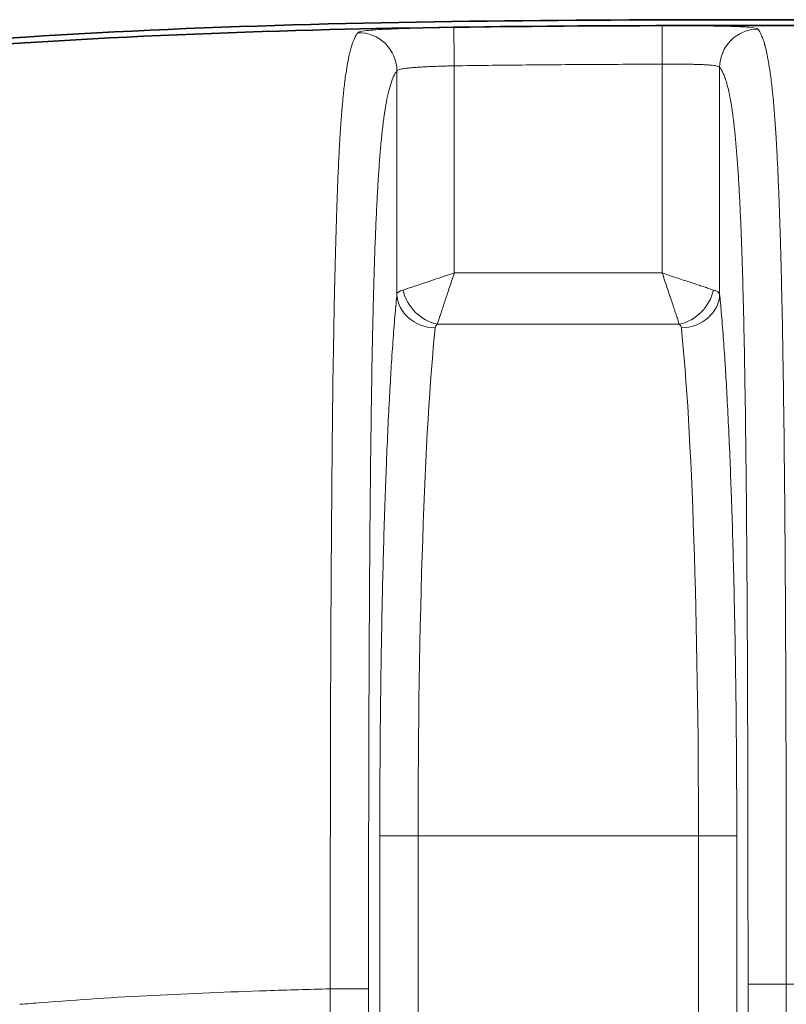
# Model space of a CAD drawing. Header units: millimetres. Extents: x 5 to 415, y 5 to 292.
# Tile 53 of 123: x 299.16 to 303.16, y 165.61 to 170.75. Entities that reach past the tile are written whole.
import ezdxf

# ---------------------------------------------------------------- set-up
doc = ezdxf.new("R2010")
doc.units = ezdxf.units.MM
doc.layers.add('Sichtbar (ISO)', color=7, linetype='Continuous', lineweight=35)
doc.layers.add('Sichtbar schmal (ISO)', color=7, linetype='Continuous', lineweight=18)

msp = doc.modelspace()

# ---------------------------------------------------------------- linework, layer by layer
at = {"layer": 'Sichtbar (ISO)'}
for points, knots in [([(297.42874617, 170.49168113), (298.41326418, 170.61728207), (299.40315678, 170.68175784), (301.38666043, 170.74673254), (302.35604946, 170.74731249), (303.367352, 170.74734173)], [-0.60774054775, -0.60774054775, -0.60774054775, -0.60774054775, -0.30339329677, -0.30339329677, -0.0000023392, -0.0000023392, -0.0000023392, -0.0000023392]), ([(295.1675014, 170.04869518), (296.9950342, 170.4965135), (298.89413737, 170.64814993), (301.63896873, 170.71692272), (302.50323851, 170.71737026), (303.36733139, 170.71738239)], [0, 0, 0, 0, 0.56447999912, 0.56447999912, 0.82370786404, 0.82370786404, 0.82370786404, 0.82370786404])]:
    msp.add_open_spline(points, degree=3, knots=knots, dxfattribs=at)
at = {"layer": 'Sichtbar schmal (ISO)'}
for p, q in [((301.12554809, 169.31482765), (301.12554773, 170.47981001)), ((301.42513973, 169.42484249), (301.42513799, 170.50653135)), ((302.50986635, 170.51512153), (302.50986472, 169.42484447)), ((302.80945505, 170.49831699), (302.80945465, 169.31482234)), ((302.50986472, 169.42484447), (301.42513973, 169.42484249)), ((302.59893839, 169.15762382), (301.33606392, 169.1576239)), ((301.03617803, 166.4854725), (301.03617818, 149.98453219)), ((301.23590295, 166.48545352), (301.03617804, 166.48545352)), ((301.23590533, 149.98454436), (301.23590295, 166.48545352)), ((302.69909765, 166.48545352), (301.23590295, 166.48545352)), ((302.89882461, 166.48545352), (302.69909765, 166.48545352)), ((302.69910432, 149.98454436), (302.69909765, 166.48545352)), ((302.89882476, 149.98452573), (302.89882462, 166.48546589)), ((302.9575684, 150.7580075), (302.9575684, 165.71196315)), ((302.9575684, 165.71196315), (303.15729431, 165.71196315)), ((303.36734086, 165.7119922), (303.15729431, 165.71196225)), ((303.15729432, 150.75800961), (303.15729431, 165.7119627)), ((300.77770826, 165.68744651), (300.97743439, 165.68744651)), ((300.77770845, 165.68747429), (300.77770848, 150.78177029)), ((300.97743439, 165.68744651), (300.97743439, 150.78176655))]:
    msp.add_line(p, q, dxfattribs=at)
for centre, major_axis, ratio, start_param, end_param in [((300.92582198, 170.47981018), (-0.15498985, 0.12640469), 0.99657817, 3.8274328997, 5.4172040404), ((302.50991159, 170.51512443), (-0.00061337, 0.19999906), 0.0002263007, 0.0143035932, 1.5708101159), ((303.0091808, 170.49831716), (0.15379639, 0.1278541), 0.9966547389, 0.8795195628, 2.4463964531), ((301.43280824, 169.30609475), (-0.30767146, 0.00611967), 0.1763101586, 5.820844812, 6.2348606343), ((301.32527428, 169.31489142), (-0.19903059, 0.01966786), 0.8832343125, 0.1117794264, 1.6578588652), ((301.33606426, 169.33576903), (0.14141969, -0.14142302), 0.8108853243, 4.0310638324, 5.3937418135), ((302.59893585, 169.33577172), (0.14142302, 0.14141967), 0.8109162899, 4.0310526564, 5.3937407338), ((302.6097267, 169.31490905), (0.19903848, 0.01958784), 0.8832825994, 4.6256663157, 6.1717361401), ((301.40360958, 166.48546906), (0.00000245, 2.99998109), 0.055902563, 0.4860149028, 1.5708015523), ((301.43030274, 169.13091356), (-0.10512769, 0.00591443), 0.4841299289, 5.850500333, 6.2590123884), ((302.17852619, 169.003787), (-0.42999562, -0.13981423), 0.2486193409, 3.0914386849, 3.2870932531), ((302.53139879, 166.48546183), (-0.00000804, 2.99998844), 0.0558998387, 4.7123860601, 5.7971775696)]:
    msp.add_ellipse(centre, major_axis=major_axis, ratio=ratio, start_param=start_param, end_param=end_param, dxfattribs=at)
for points, knots in [([(300.77770845, 165.68748819), (300.77767589, 165.92132846), (300.7777772, 166.13683004), (300.77796857, 166.33135959), (300.77814861, 166.51438135), (300.77840823, 166.67883723), (300.77868857, 166.82252721), (300.77874334, 166.85059852), (300.77879944, 166.87787819), (300.77885666, 166.90441351), (300.77930122, 167.11059176), (300.7798043, 167.27181115), (300.78034528, 167.41031882), (300.78046986, 167.44221654), (300.78059697, 167.47291046), (300.78072747, 167.50267279), (300.78132027, 167.6378768), (300.78196306, 167.75379827), (300.78259207, 167.85502097), (300.78278015, 167.8852868), (300.78296711, 167.91423894), (300.7831518, 167.94199976), (300.78389126, 168.05315163), (300.78459132, 168.14524042), (300.78539262, 168.24621374), (300.78546077, 168.25480183), (300.78552979, 168.26345406), (300.78559987, 168.27218746), (300.78635477, 168.36627332), (300.78721457, 168.46980407), (300.78841349, 168.58622352), (300.78863431, 168.60766635), (300.78886697, 168.62954532), (300.78911359, 168.65187827), (300.78989794, 168.7229062), (300.79083429, 168.79841903), (300.79200381, 168.87998713), (300.79312654, 168.95829149), (300.79446198, 169.0422014), (300.79614524, 169.13260236), (300.79625315, 169.13839775), (300.79636251, 169.14421961), (300.79647338, 169.150068), (300.79768535, 169.21399824), (300.79904238, 169.28099761), (300.80054175, 169.34823252), (300.80192141, 169.41009929), (300.80342216, 169.47215366), (300.80501431, 169.5321877), (300.80648104, 169.58749282), (300.80802522, 169.64107333), (300.80959282, 169.69138625), (300.81003129, 169.70545903), (300.81047143, 169.71927838), (300.81091155, 169.73281549), (300.81203841, 169.76747493), (300.81317478, 169.80045514), (300.81431259, 169.83163473), (300.81597972, 169.87731947), (300.81764972, 169.91912862), (300.81928781, 169.95694009), (300.82113487, 169.99957505), (300.82294065, 170.03713304), (300.82465339, 170.06984266), (300.82551665, 170.08632895), (300.8263564, 170.10158804), (300.82716676, 170.11567566), (300.8283781, 170.13673404), (300.82952434, 170.15511016), (300.83062537, 170.17176901), (300.83302838, 170.20812714), (300.83520934, 170.23653416), (300.83749893, 170.26412802), (300.83833216, 170.27417009), (300.83918087, 170.2840708), (300.84006412, 170.29406834), (300.8416452, 170.31196456), (300.84333343, 170.33012718), (300.84515365, 170.34831332), (300.84773531, 170.37410712), (300.85058304, 170.39994447), (300.85376298, 170.42512524), (300.85461206, 170.43184878), (300.85548475, 170.43852546), (300.85638229, 170.44514244), (300.85866885, 170.46199976), (300.86111465, 170.47848185), (300.86377563, 170.49466447), (300.86725168, 170.51580394), (300.87109524, 170.53644194), (300.87543299, 170.5562616), (300.87740147, 170.56525577), (300.87947158, 170.57407625), (300.88165523, 170.5826577), (300.8839264, 170.59158311), (300.8863224, 170.60024705), (300.88883735, 170.60851661), (300.89352104, 170.62391734), (300.89861756, 170.63791804), (300.90408885, 170.64991568), (300.90949365, 170.66176751), (300.91526392, 170.671671), (300.92136209, 170.67936354)], [0, 0, 0, 0, 0.0429366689, 0.0429366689, 0.0429366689, 0.0833333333, 0.0833333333, 0.0833333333, 0.0912252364, 0.0912252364, 0.0912252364, 0.1525449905, 0.1525449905, 0.1525449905, 0.1666666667, 0.1666666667, 0.1666666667, 0.2308184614, 0.2308184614, 0.2308184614, 0.25, 0.25, 0.25, 0.3268011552, 0.3268011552, 0.3268011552, 0.3333333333, 0.3333333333, 0.3333333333, 0.4037051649, 0.4037051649, 0.4037051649, 0.4166666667, 0.4166666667, 0.4166666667, 0.4578895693, 0.4578895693, 0.4578895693, 0.4974630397, 0.4974630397, 0.4974630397, 0.5, 0.5, 0.5, 0.5277321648, 0.5277321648, 0.5277321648, 0.5532501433, 0.5532501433, 0.5532501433, 0.5767580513, 0.5767580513, 0.5767580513, 0.5833333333, 0.5833333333, 0.5833333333, 0.6001682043, 0.6001682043, 0.6001682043, 0.6248348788, 0.6248348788, 0.6248348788, 0.6526481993, 0.6526481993, 0.6526481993, 0.6666666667, 0.6666666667, 0.6666666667, 0.6876216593, 0.6876216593, 0.6876216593, 0.7333561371, 0.7333561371, 0.7333561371, 0.75, 0.75, 0.75, 0.7797935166, 0.7797935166, 0.7797935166, 0.8220503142, 0.8220503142, 0.8220503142, 0.8333333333, 0.8333333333, 0.8333333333, 0.8620777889, 0.8620777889, 0.8620777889, 0.8996268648, 0.8996268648, 0.8996268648, 0.9166666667, 0.9166666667, 0.9166666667, 0.9343894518, 0.9343894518, 0.9343894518, 0.9673952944, 0.9673952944, 0.9673952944, 1, 1, 1, 1]), ([(301.42242812, 170.70656693), (301.35587596, 170.7056045), (301.29444048, 170.70448106), (301.23637816, 170.70307579), (301.17831585, 170.70167051), (301.12362689, 170.69996762), (301.07759067, 170.69787985), (301.03155445, 170.69579208), (300.9941711, 170.69331355), (300.96785534, 170.69031314), (300.94946522, 170.68821638), (300.93647894, 170.68587211), (300.92864354, 170.68313788), (300.92526669, 170.6819595), (300.92284643, 170.68070801), (300.92136199, 170.67936794)], [0, 0, 0, 0, 0.25, 0.25, 0.25, 0.5, 0.5, 0.5, 0.75, 0.75, 0.75, 0.9247063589, 0.9247063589, 0.9247063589, 1, 1, 1, 1]), ([(301.42513885, 170.50653135), (301.4247622, 170.53186293), (301.42437552, 170.55843353), (301.42402995, 170.58258448), (301.42368438, 170.60673544), (301.42337846, 170.62857063), (301.42312558, 170.6469184), (301.4228727, 170.66526617), (301.42267336, 170.68009257), (301.42255514, 170.69036971), (301.42243692, 170.70064686), (301.42240347, 170.70612099), (301.42242812, 170.70656693)], [0, 0, 0, 0, 0.25, 0.25, 0.25, 0.5, 0.5, 0.5, 0.75, 0.75, 0.75, 0.99999998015, 0.99999998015, 0.99999998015, 0.99999998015]), ([(302.50929754, 170.71513742), (302.26230101, 170.71439706), (301.90132727, 170.71258445), (301.53639208, 170.70813564), (301.42242812, 170.70656693)], [0, 0, 0, 0, 0.688620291, 1, 1, 1, 1]), ([(303.15729431, 165.7119627), (303.15718851, 165.91429295), (303.15706236, 166.10187235), (303.15689644, 166.27410264), (303.1567169, 166.46047764), (303.15649037, 166.62887777), (303.1562069, 166.77854424), (303.15611391, 166.82764166), (303.15601498, 166.87472317), (303.15590999, 166.91976178), (303.1556356, 167.03746955), (303.15531008, 167.14124298), (303.15496864, 167.23420281), (303.15441314, 167.38543909), (303.15381895, 167.50804885), (303.15327494, 167.61553299), (303.153225, 167.62540101), (303.15317523, 167.63514139), (303.15312553, 167.64477379), (303.1524726, 167.77133295), (303.15186199, 167.87926353), (303.15088856, 168.01307009), (303.15063308, 168.04818779), (303.15035056, 168.08508677), (303.15002742, 168.12456335), (303.14948514, 168.19081255), (303.14884715, 168.26424082), (303.1480996, 168.34211987), (303.14720925, 168.43487466), (303.14616186, 168.53394242), (303.14494156, 168.63460545), (303.14407259, 168.70628709), (303.14311607, 168.77877517), (303.14207566, 168.85032795), (303.14186803, 168.86460741), (303.14165718, 168.87884953), (303.14144308, 168.89304995), (303.14027912, 168.97025088), (303.13901805, 169.0462136), (303.13765547, 169.12015944), (303.13639692, 169.18845933), (303.13505172, 169.25503547), (303.13362426, 169.31923403), (303.13227584, 169.37987778), (303.13085407, 169.43839686), (303.12937265, 169.49424567), (303.12882465, 169.51490493), (303.12826859, 169.53520014), (303.12770564, 169.55510438), (303.12678793, 169.58755235), (303.12584884, 169.61902185), (303.12489028, 169.64952011), (303.12335225, 169.6984557), (303.1217643, 169.74488787), (303.12013754, 169.78885614), (303.11848573, 169.83350144), (303.11679404, 169.87560836), (303.11507613, 169.91526839), (303.11329444, 169.95640127), (303.11148465, 169.99490497), (303.10966237, 170.0309497), (303.10928077, 170.03849766), (303.10889861, 170.04593778), (303.10851602, 170.05327233), (303.1069773, 170.08277119), (303.10542286, 170.11047772), (303.1038211, 170.13699589), (303.10176119, 170.17109898), (303.0996232, 170.20325808), (303.09732392, 170.23437537), (303.09504213, 170.26525578), (303.09260083, 170.29510937), (303.08990731, 170.32435704), (303.08811606, 170.34380736), (303.0862131, 170.36297651), (303.08416943, 170.38188091), (303.08323345, 170.39053892), (303.0822693, 170.39914773), (303.08128007, 170.40765791), (303.07812926, 170.43476381), (303.07472258, 170.46080859), (303.0711664, 170.48476046), (303.06753245, 170.50923618), (303.06374316, 170.53153454), (303.05991701, 170.55130664), (303.05629784, 170.57000912), (303.05264614, 170.58647046), (303.04906033, 170.60079096), (303.04809446, 170.60464828), (303.04713339, 170.60835222), (303.04617898, 170.6119071), (303.04384432, 170.62060293), (303.04154835, 170.62841084), (303.03928251, 170.63549511), (303.03630776, 170.64479584), (303.03338494, 170.65285056), (303.03049326, 170.6599375), (303.02783465, 170.66645321), (303.02520235, 170.67214938), (303.02257957, 170.67718675), (303.02020109, 170.68175491), (303.01783044, 170.68578054), (303.01545484, 170.68935536), (303.01332888, 170.69255453), (303.01119896, 170.69539229), (303.00905583, 170.69792027)], [0.00000003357, 0.00000003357, 0.00000003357, 0.00000003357, 0.04559129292, 0.04559129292, 0.04559129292, 0.09492681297, 0.09492681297, 0.09492681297, 0.11111111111, 0.11111111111, 0.11111111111, 0.15340854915, 0.15340854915, 0.15340854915, 0.22222222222, 0.22222222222, 0.22222222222, 0.22853994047, 0.22853994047, 0.22853994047, 0.31154781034, 0.31154781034, 0.31154781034, 0.33333333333, 0.33333333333, 0.33333333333, 0.36989357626, 0.36989357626, 0.36989357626, 0.41343722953, 0.41343722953, 0.41343722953, 0.44444444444, 0.44444444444, 0.44444444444, 0.45063241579, 0.45063241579, 0.45063241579, 0.4842734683, 0.4842734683, 0.4842734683, 0.5153459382, 0.5153459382, 0.5153459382, 0.54469786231, 0.54469786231, 0.54469786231, 0.55555555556, 0.55555555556, 0.55555555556, 0.57325581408, 0.57325581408, 0.57325581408, 0.6016565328, 0.6016565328, 0.6016565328, 0.63049456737, 0.63049456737, 0.63049456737, 0.66040356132, 0.66040356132, 0.66040356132, 0.66666666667, 0.66666666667, 0.66666666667, 0.69185626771, 0.69185626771, 0.69185626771, 0.72425079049, 0.72425079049, 0.72425079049, 0.75639872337, 0.75639872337, 0.75639872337, 0.77777777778, 0.77777777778, 0.77777777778, 0.78756914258, 0.78756914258, 0.78756914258, 0.81875579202, 0.81875579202, 0.81875579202, 0.85062451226, 0.85062451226, 0.85062451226, 0.88076920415, 0.88076920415, 0.88076920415, 0.88888888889, 0.88888888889, 0.88888888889, 0.90875099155, 0.90875099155, 0.90875099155, 0.93482736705, 0.93482736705, 0.93482736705, 0.95880190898, 0.95880190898, 0.95880190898, 0.98054329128, 0.98054329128, 0.98054329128, 1, 1, 1, 1]), ([(300.97743439, 165.68744651), (300.97743438, 165.90067376), (300.9776333, 166.30332931), (300.97865118, 166.87232206), (300.98034643, 167.37379657), (300.98268538, 167.81337823), (300.98562382, 168.19626018), (300.98910432, 168.52734797), (300.99303958, 168.81085009), (300.99733452, 169.05170582), (301.00189366, 169.25513662), (301.00664774, 169.42713032), (301.01158766, 169.57420214), (301.0167648, 169.70228998), (301.02225742, 169.81580229), (301.0281496, 169.91765483), (301.03453754, 170.00987086), (301.0415506, 170.09404376), (301.04937093, 170.17143439), (301.05822929, 170.24274366), (301.06838237, 170.30789737), (301.0800745, 170.36599886), (301.09350402, 170.41557953), (301.10884207, 170.45510017), (301.11975365, 170.47270718), (301.1255477, 170.47980996)], [0.00000000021, 0.00000000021, 0.00000000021, 0.00000000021, 0.09806963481, 0.18524157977, 0.26213114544, 0.3297107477, 0.38923664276, 0.44116967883, 0.48638408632, 0.52578478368, 0.56012731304, 0.59033245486, 0.61759298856, 0.64297845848, 0.66733045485, 0.69130734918, 0.71541783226, 0.74025240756, 0.76655774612, 0.79515150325, 0.8269069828, 0.86267787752, 0.90310601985, 0.94866175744, 1, 1, 1, 1]), ([(301.12554773, 170.47981013), (301.12619372, 170.4811294), (301.12898711, 170.48364234), (301.13751742, 170.48703211), (301.14995827, 170.49003111), (301.16595123, 170.49268098), (301.18529243, 170.4950326), (301.20776965, 170.49712378), (301.23306708, 170.49898214), (301.26087912, 170.50063668), (301.29089314, 170.50211331), (301.32277864, 170.50343293), (301.35604096, 170.50460565), (301.39032199, 170.50564283), (301.41349503, 170.50624264), (301.42513885, 170.50653135)], [0.00000120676, 0.00000120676, 0.00000120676, 0.00000120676, 0.08186172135, 0.16237037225, 0.24047741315, 0.31716569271, 0.39353539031, 0.4695231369, 0.54524418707, 0.62076928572, 0.69633766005, 0.77210999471, 0.84812943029, 0.92363354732, 0.99999835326, 0.99999835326, 0.99999835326, 0.99999835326]), ([(302.50986635, 170.51511885), (302.38693664, 170.51475108), (302.26401792, 170.51424671), (302.14111147, 170.5135264), (302.02057572, 170.51281998), (301.90005179, 170.51190587), (301.77953984, 170.51074461), (301.66139317, 170.50960614), (301.54325802, 170.50823014), (301.42513885, 170.50653135)], [0.00000000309, 0.00000000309, 0.00000000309, 0.00000000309, 0.33988445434, 0.33988445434, 0.33988445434, 0.67321300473, 0.67321300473, 0.67321300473, 0.99999935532, 0.99999935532, 0.99999935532, 0.99999935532]), ([(302.50986632, 170.51512421), (302.5220256, 170.51518484), (302.54618722, 170.51526257), (302.58147728, 170.5152454), (302.61517811, 170.51508487), (302.64705626, 170.51476275), (302.67696923, 170.51424876), (302.70461303, 170.51350606), (302.72964351, 170.51249487), (302.75178167, 170.51117071), (302.77074444, 170.509489), (302.78628196, 170.50740654), (302.79814774, 170.50488766), (302.80619204, 170.50188807), (302.80883115, 170.49956704), (302.80945505, 170.49831702)], [0, 0, 0, 0, 0.07974710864, 0.15833452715, 0.23484772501, 0.31072055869, 0.38666656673, 0.46236996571, 0.53808357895, 0.61398156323, 0.69014032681, 0.76658795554, 0.84358593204, 0.9208761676, 0.99999814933, 0.99999814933, 0.99999814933, 0.99999814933]), ([(302.8094551, 170.49831692), (302.81152477, 170.49582788), (302.81359268, 170.49305324), (302.81565842, 170.48996577), (302.81801476, 170.48644398), (302.82036827, 170.48251515), (302.82271817, 170.47813403), (302.82538115, 170.47316919), (302.82803949, 170.4676235), (302.83069167, 170.46142203), (302.83367848, 170.45443813), (302.83665747, 170.44662254), (302.83962578, 170.43785155), (302.84294933, 170.4280309), (302.84625948, 170.41701249), (302.84955067, 170.4045932), (302.85321518, 170.3907652), (302.8568562, 170.37520049), (302.86046265, 170.35756862), (302.86423458, 170.33912777), (302.86796871, 170.31842573), (302.87164644, 170.29502979), (302.87502036, 170.27356661), (302.87834681, 170.24983625), (302.88160627, 170.22349492), (302.88449234, 170.20017106), (302.88732588, 170.17480016), (302.89009045, 170.14717677), (302.89261902, 170.12191143), (302.89508989, 170.09476174), (302.89748965, 170.06562907), (302.89974859, 170.03820599), (302.90194451, 170.00902583), (302.90406711, 169.97807802), (302.90612508, 169.9480725), (302.90811411, 169.91640534), (302.91002682, 169.88313958), (302.91192337, 169.85015473), (302.91374489, 169.81559818), (302.91548711, 169.77959497), (302.9172502, 169.74316023), (302.91893209, 169.70524394), (302.92053182, 169.66602293), (302.92219168, 169.62532795), (302.92376308, 169.58322834), (302.92524867, 169.53994639), (302.92682895, 169.49390556), (302.92831211, 169.44652687), (302.92970476, 169.39807449), (302.93122066, 169.34533365), (302.93262932, 169.29132064), (302.93394182, 169.23633595), (302.93539752, 169.17535219), (302.93673493, 169.11317314), (302.9379702, 169.05012574), (302.93935489, 168.97945185), (302.94061122, 168.90768684), (302.94176038, 168.83516705), (302.94305305, 168.75359091), (302.94421011, 168.67105972), (302.945257, 168.58789548), (302.94643338, 168.49444355), (302.94747065, 168.40019226), (302.94839744, 168.30543011), (302.94943604, 168.19923591), (302.9503359, 168.09240016), (302.95112761, 167.98516911), (302.95201222, 167.86535619), (302.95276181, 167.74504977), (302.9534074, 167.62445006), (302.95412682, 167.49005759), (302.9547171, 167.35530093), (302.95520869, 167.22033554), (302.95575451, 167.07048382), (302.95617866, 166.92037479), (302.95651039, 166.77012559), (302.95687795, 166.60364585), (302.95713204, 166.43699402), (302.95730019, 166.27025441), (302.95748777, 166.08424479), (302.95756841, 165.89812595), (302.9575684, 165.71196315)], [0, 0, 0, 0, 0.0183475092, 0.0183475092, 0.0183475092, 0.0392760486, 0.0392760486, 0.0392760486, 0.062992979, 0.062992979, 0.062992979, 0.0897022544, 0.0897022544, 0.0897022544, 0.1196079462, 0.1196079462, 0.1196079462, 0.1529058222, 0.1529058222, 0.1529058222, 0.1877314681, 0.1877314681, 0.1877314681, 0.2196801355, 0.2196801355, 0.2196801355, 0.2479689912, 0.2479689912, 0.2479689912, 0.2738429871, 0.2738429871, 0.2738429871, 0.2981986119, 0.2981986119, 0.2981986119, 0.3218126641, 0.3218126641, 0.3218126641, 0.3452273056, 0.3452273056, 0.3452273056, 0.3689225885, 0.3689225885, 0.3689225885, 0.3935083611, 0.3935083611, 0.3935083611, 0.4196612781, 0.4196612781, 0.4196612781, 0.4481289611, 0.4481289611, 0.4481289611, 0.4797025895, 0.4797025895, 0.4797025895, 0.5150955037, 0.5150955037, 0.5150955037, 0.5549083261, 0.5549083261, 0.5549083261, 0.5996461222, 0.5996461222, 0.5996461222, 0.6497810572, 0.6497810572, 0.6497810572, 0.705798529, 0.705798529, 0.705798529, 0.7682226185, 0.7682226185, 0.7682226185, 0.8375319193, 0.8375319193, 0.8375319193, 0.9143283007, 0.9143283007, 0.9143283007, 1, 1, 1, 1]), ([(301.15792017, 169.33576785), (301.17103713, 169.34051887), (301.18715445, 169.34568055), (301.20458178, 169.35134498), (301.22200911, 169.3570094), (301.24070689, 169.36317658), (301.25970322, 169.36957029), (301.27869956, 169.375964), (301.29799492, 169.38258423), (301.31696425, 169.38902437), (301.33593358, 169.39546451), (301.35457267, 169.40172455), (301.37269993, 169.40770538), (301.39082719, 169.41368622), (301.40844572, 169.41938785), (301.42513973, 169.42484249)], [0, 0, 0, 0, 0.2, 0.2, 0.2, 0.4, 0.4, 0.4, 0.6, 0.6, 0.6, 0.8, 0.8, 0.8, 1, 1, 1, 1]), ([(301.33606392, 169.1576239), (301.33813108, 169.16338134), (301.34039157, 169.16984866), (301.34280152, 169.17697086), (301.34516863, 169.18396648), (301.34767974, 169.19159543), (301.35035042, 169.19978677), (301.3527817, 169.20724379), (301.35534528, 169.21516644), (301.35808103, 169.22346303), (301.36115664, 169.23279029), (301.36444099, 169.24259002), (301.36787321, 169.25284935), (301.37114107, 169.2626174), (301.37454334, 169.27280301), (301.37806053, 169.28339395), (301.38141937, 169.29350805), (301.38488323, 169.30399229), (301.38845641, 169.31482122), (301.39230405, 169.3264819), (301.39627281, 169.3385439), (301.40035446, 169.35091772), (301.40423114, 169.36267016), (301.40821009, 169.37470342), (301.41228204, 169.38691028), (301.41645225, 169.39941168), (301.42071982, 169.41209375), (301.42513973, 169.42484249)], [0, 0, 0, 0, 0.1158855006, 0.1158855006, 0.1158855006, 0.2297114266, 0.2297114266, 0.2297114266, 0.3333333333, 0.3333333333, 0.3333333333, 0.4498279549, 0.4498279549, 0.4498279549, 0.5607441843, 0.5607441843, 0.5607441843, 0.6666666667, 0.6666666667, 0.6666666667, 0.7807249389, 0.7807249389, 0.7807249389, 0.8890554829, 0.8890554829, 0.8890554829, 1, 1, 1, 1]), ([(302.77708433, 169.33576777), (302.77121865, 169.33787413), (302.76461605, 169.34018106), (302.75733493, 169.34264255), (302.75021479, 169.34504962), (302.74244424, 169.34760428), (302.73409848, 169.35032409), (302.72688299, 169.35267556), (302.71923846, 169.35515051), (302.7112473, 169.35778551), (302.71037105, 169.35807445), (302.70949062, 169.35836526), (302.70860603, 169.35865785), (302.69981588, 169.36156541), (302.69061557, 169.3646488), (302.68101488, 169.36786045), (302.67129731, 169.37111118), (302.6611687, 169.37449347), (302.6506409, 169.37798895), (302.64073961, 169.38127641), (302.63048481, 169.38466424), (302.61990012, 169.3881568), (302.60817662, 169.39202514), (302.59604665, 169.39601621), (302.58360134, 169.40012154), (302.57194287, 169.40396732), (302.56000821, 169.40791383), (302.54790209, 169.4119519), (302.53536704, 169.41613304), (302.52264955, 169.42041215), (302.50986472, 169.42484447)], [0, 0, 0, 0, 0.1180632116, 0.1180632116, 0.1180632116, 0.2335161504, 0.2335161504, 0.2335161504, 0.3333333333, 0.3333333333, 0.3333333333, 0.3442785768, 0.3442785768, 0.3442785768, 0.4530423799, 0.4530423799, 0.4530423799, 0.5631301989, 0.5631301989, 0.5631301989, 0.6666666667, 0.6666666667, 0.6666666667, 0.7813426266, 0.7813426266, 0.7813426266, 0.8887682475, 0.8887682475, 0.8887682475, 1, 1, 1, 1]), ([(302.50986472, 169.42484447), (302.51297498, 169.41607149), (302.5180746, 169.40034341), (302.52259702, 169.3866477), (302.5268753, 169.37369137), (302.53063703, 169.36250768), (302.53447809, 169.35100452), (302.53827657, 169.33962886), (302.54215263, 169.32797877), (302.54591829, 169.3166839), (302.54964083, 169.30551837), (302.55325548, 169.29468405), (302.55677583, 169.28411129), (302.5602498, 169.27367781), (302.56363193, 169.26350459), (302.56690284, 169.25373027), (302.57010259, 169.24416855), (302.57319591, 169.2349849), (302.57610254, 169.22613117), (302.57905276, 169.21714465), (302.58181066, 169.2085131), (302.58458086, 169.2006962), (302.58746292, 169.19256363), (302.5903583, 169.18522589), (302.59232741, 169.17745654), (302.5943357, 169.16953261), (302.59538049, 169.16158876), (302.59893839, 169.15762382)], [0, 0, 0, 0, 0.1187334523, 0.1187334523, 0.1187334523, 0.2310568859, 0.2310568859, 0.2310568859, 0.342135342, 0.342135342, 0.342135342, 0.4519418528, 0.4519418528, 0.4519418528, 0.5603016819, 0.5603016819, 0.5603016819, 0.6663046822, 0.6663046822, 0.6663046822, 0.7738975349, 0.7738975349, 0.7738975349, 0.8858352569, 0.8858352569, 0.8858352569, 1, 1, 1, 1]), ([(301.03617803, 166.4854725), (301.03617799, 166.55986335), (301.03631313, 166.63363857), (301.03657882, 166.70685689), (301.03686215, 166.78493655), (301.03729391, 166.86238425), (301.03787256, 166.93931558), (301.03846583, 167.01819043), (301.0392135, 167.09652364), (301.04011806, 167.17440094), (301.0409832, 167.24888424), (301.04198813, 167.32295675), (301.04313129, 167.39634881), (301.04429442, 167.47102362), (301.04560065, 167.5449937), (301.04704635, 167.61797846), (301.04847318, 167.69001097), (301.05003587, 167.76108345), (301.05172902, 167.83093684), (301.05346823, 167.90269045), (301.05534634, 167.97315344), (301.05735865, 168.04217001), (301.05934738, 168.11037754), (301.06146719, 168.17717248), (301.06371339, 168.24240703), (301.06585229, 168.30452548), (301.06810581, 168.36522909), (301.07046974, 168.42439197), (301.0705869, 168.42732407), (301.07070432, 168.43025243), (301.07082202, 168.43317702), (301.07331141, 168.49503656), (301.07592091, 168.55520955), (301.07864068, 168.61347204), (301.08136285, 168.6717858), (301.08419548, 168.72818548), (301.08712725, 168.782475), (301.08982594, 168.83244827), (301.0926086, 168.88063367), (301.0954655, 168.92690256), (301.09572418, 168.93109206), (301.09598349, 168.93526541), (301.09624343, 168.93942267), (301.09938532, 168.98967198), (301.1026186, 169.03757576), (301.10594592, 169.08321884), (301.10925703, 169.12863971), (301.11266133, 169.17182251), (301.1161639, 169.21279349), (301.11921579, 169.24849266), (301.12234234, 169.28251181), (301.12554809, 169.31482765)], [0, 0, 0, 0, 0.0632965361, 0.0632965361, 0.0632965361, 0.1307956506, 0.1307956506, 0.1307956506, 0.2, 0.2, 0.2, 0.2661883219, 0.2661883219, 0.2661883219, 0.3335334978, 0.3335334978, 0.3335334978, 0.4, 0.4, 0.4, 0.4682745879, 0.4682745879, 0.4682745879, 0.535748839, 0.535748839, 0.535748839, 0.6, 0.6, 0.6, 0.6031842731, 0.6031842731, 0.6031842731, 0.6705364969, 0.6705364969, 0.6705364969, 0.7379480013, 0.7379480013, 0.7379480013, 0.8, 0.8, 0.8, 0.8056186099, 0.8056186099, 0.8056186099, 0.8735314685, 0.8735314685, 0.8735314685, 0.9411137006, 0.9411137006, 0.9411137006, 1, 1, 1, 1]), ([(302.80945468, 169.31482234), (302.80872146, 169.31728533), (302.80700955, 169.31975439), (302.80433778, 169.32216136), (302.801666, 169.32456832), (302.79803367, 169.3269132), (302.79347661, 169.32918408), (302.78891955, 169.33145497), (302.78343778, 169.33365186), (302.77708433, 169.33576777)], [0, 0, 0, 0, 0.3333333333, 0.3333333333, 0.3333333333, 0.6666666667, 0.6666666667, 0.6666666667, 1, 1, 1, 1]), ([(302.80945467, 169.31482234), (302.81243569, 169.28477169), (302.81534827, 169.253248), (302.81819602, 169.22027096), (302.82171366, 169.17953655), (302.82513247, 169.1365864), (302.82845771, 169.09139758), (302.83179446, 169.04605237), (302.83503705, 168.99845225), (302.8381883, 168.94851539), (302.83864001, 168.94135732), (302.83908983, 168.93415112), (302.83953778, 168.92689649), (302.84220316, 168.88372971), (302.84480396, 168.83889475), (302.84733221, 168.7924953), (302.85027565, 168.73847601), (302.85312074, 168.68233588), (302.85585606, 168.62426922), (302.85858979, 168.56623657), (302.86121387, 168.50627986), (302.86371837, 168.44462173), (302.86399179, 168.43789049), (302.86426378, 168.43113899), (302.86453434, 168.42436753), (302.86674465, 168.36904853), (302.86885843, 168.31238268), (302.87087223, 168.25447267), (302.87313334, 168.18945098), (302.87526842, 168.1228608), (302.87727278, 168.05484964), (302.87927533, 167.98689987), (302.8811474, 167.91753155), (302.88288447, 167.8468943), (302.88301551, 167.84156588), (302.88314577, 167.83623024), (302.88327527, 167.83088745), (302.88486044, 167.76548497), (302.88633127, 167.69901395), (302.88768327, 167.63168714), (302.88914707, 167.55879272), (302.89047155, 167.48489531), (302.89165296, 167.41027601), (302.89288735, 167.33230961), (302.89396555, 167.25355543), (302.89488556, 167.17433913), (302.89573312, 167.10135998), (302.89644284, 167.02798348), (302.8970169, 166.95413704), (302.89763198, 166.87501382), (302.89809139, 166.79535022), (302.89839369, 166.71502021), (302.89867933, 166.63911837), (302.89882466, 166.56262015), (302.89882462, 166.48546589)], [0, 0, 0, 0, 0.0547582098, 0.0547582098, 0.0547582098, 0.1223974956, 0.1223974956, 0.1223974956, 0.190270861, 0.190270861, 0.190270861, 0.2, 0.2, 0.2, 0.2578906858, 0.2578906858, 0.2578906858, 0.3252883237, 0.3252883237, 0.3252883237, 0.3926464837, 0.3926464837, 0.3926464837, 0.4, 0.4, 0.4, 0.4600741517, 0.4600741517, 0.4600741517, 0.5275257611, 0.5275257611, 0.5275257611, 0.5949164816, 0.5949164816, 0.5949164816, 0.6, 0.6, 0.6, 0.6622286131, 0.6622286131, 0.6622286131, 0.7296032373, 0.7296032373, 0.7296032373, 0.8, 0.8, 0.8, 0.8648540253, 0.8648540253, 0.8648540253, 0.9343422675, 0.9343422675, 0.9343422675, 1, 1, 1, 1]), ([(299.15729384, 165.60645064), (299.19486203, 165.60934214), (299.23247072, 165.61244045), (299.27014261, 165.61542433), (299.65567587, 165.64596128), (300.04782919, 165.6645141), (300.44558675, 165.67758463), (300.55586418, 165.6812084), (300.6665724, 165.68441077), (300.77770788, 165.68748817)], [0, 0, 0, 0, 0.07106649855, 0.07106649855, 0.07106649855, 0.79835928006, 0.79835928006, 0.79835928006, 0.99999965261, 0.99999965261, 0.99999965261, 0.99999965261])]:
    msp.add_open_spline(points, degree=3, knots=knots, dxfattribs=at)
msp.add_open_spline([(303.00905583, 170.69792308), (303.00404469, 170.70227218), (302.97380801, 170.70859139), (302.86048226, 170.71356875), (302.70040723, 170.71538899), (302.57665744, 170.7153204), (302.50929754, 170.71513742)], degree=3, dxfattribs=at)

doc.saveas('drawing.dxf')
